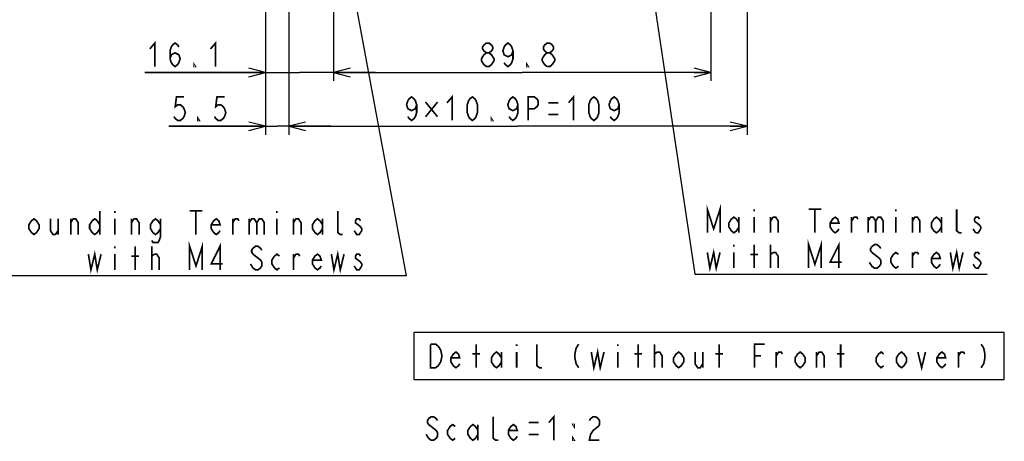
# Model space of a CAD drawing. Extents: x 29 to 410, y 33 to 287.
# Tile 19 of 32: x 205 to 322, y 65 to 115. Entities that reach past the tile are written whole.
import ezdxf

# ---------------------------------------------------------------- set-up
doc = ezdxf.new("R2010")
doc.units = 0
doc.header["$LTSCALE"] = 23.1
doc.layers.get('0').update_dxf_attribs({"linetype": 'CONTINUOUS'})
doc.layers.add('ALL_DIM', color=7, linetype='CONTINUOUS')
doc.layers.add('ALL_NOTE', color=7, linetype='CONTINUOUS')
doc.dimstyles.get("Standard").update_dxf_attribs({"dimtxt": 2.5, "dimasz": 2.5, "dimexe": 1.25, "dimexo": 0.625, "dimtad": 1, "dimcen": 2.5, "dimazin": 3, "dimtfac": 1, "dimtmove": 0, "dimatfit": 3})

# ---------------------------------------------------------------- blocks, each defined once
blk = doc.blocks.new('_OPEN')
at = {"color": 0, "linetype": 'BYBLOCK'}
for p, q in [((0, 0), (-1, 0.25)), ((-1, -0.25), (0, 0)), ((-1, 0), (0, 0))]:
    blk.add_line(p, q, dxfattribs=at)
blk = doc.blocks.new('*D20')
at = {"layer": 'ALL_DIM', "color": 2, "linetype": 'CONTINUOUS'}
for p, q in [((242.7, 127.54), (242.7, 107.89)), ((234.65, 118.64), (234.65, 107.89)), ((234.65, 108.89), (220.27, 108.89)), ((220.27, 108.89), (238.67, 108.89)), ((247.7, 108.89), (238.67, 108.89)), ((242.7, 108.89), (247.7, 108.89))]:
    blk.add_line(p, q, dxfattribs=at)
at = {"layer": 'ALL_DIM', "color": 2, "linetype": 'CONTINUOUS', "xscale": 2, "yscale": 2, "zscale": 2}
blk.add_blockref('_OPEN', (234.65, 108.89), dxfattribs=at)
at = {"layer": 'ALL_DIM', "color": 2, "linetype": 'CONTINUOUS', "xscale": 2, "yscale": 2, "zscale": 2, "rotation": 180}
blk.add_blockref('_OPEN', (242.7, 108.89), dxfattribs=at)
blk = doc.blocks.new('*D21')
at = {"layer": 'ALL_DIM', "color": 2, "linetype": 'CONTINUOUS'}
for p, q in [((242.7, 127.57), (242.7, 107.89)), ((287.6, 126.94), (287.6, 107.89)), ((242.7, 108.89), (265.15, 108.89)), ((287.6, 108.89), (265.15, 108.89))]:
    blk.add_line(p, q, dxfattribs=at)
at = {"layer": 'ALL_DIM', "color": 2, "linetype": 'CONTINUOUS', "xscale": 2, "yscale": 2, "zscale": 2, "rotation": 180}
blk.add_blockref('_OPEN', (242.7, 108.89), dxfattribs=at)
at = {"layer": 'ALL_DIM', "color": 2, "linetype": 'CONTINUOUS', "xscale": 2, "yscale": 2, "zscale": 2}
blk.add_blockref('_OPEN', (287.6, 108.89), dxfattribs=at)
blk = doc.blocks.new('*D23')
at = {"layer": 'ALL_DIM', "color": 2, "linetype": 'CONTINUOUS'}
for p, q in [((237.4, 147.82), (237.4, 101.49)), ((291.9, 147.82), (291.9, 101.49)), ((237.4, 102.49), (264.65, 102.49)), ((291.9, 102.49), (264.65, 102.49))]:
    blk.add_line(p, q, dxfattribs=at)
at = {"layer": 'ALL_DIM', "color": 2, "linetype": 'CONTINUOUS', "xscale": 2, "yscale": 2, "zscale": 2, "rotation": 180}
blk.add_blockref('_OPEN', (237.4, 102.49), dxfattribs=at)
at = {"layer": 'ALL_DIM', "color": 2, "linetype": 'CONTINUOUS', "xscale": 2, "yscale": 2, "zscale": 2}
blk.add_blockref('_OPEN', (291.9, 102.49), dxfattribs=at)
blk = doc.blocks.new('*D24')
at = {"layer": 'ALL_DIM', "color": 2, "linetype": 'CONTINUOUS'}
for p, q in [((237.4, 147.82), (237.4, 101.49)), ((234.65, 122.02), (234.65, 101.49)), ((234.65, 102.49), (223.14, 102.49)), ((223.14, 102.49), (236.02, 102.49)), ((242.4, 102.49), (236.02, 102.49)), ((237.4, 102.49), (242.4, 102.49))]:
    blk.add_line(p, q, dxfattribs=at)
at = {"layer": 'ALL_DIM', "color": 2, "linetype": 'CONTINUOUS', "xscale": 2, "yscale": 2, "zscale": 2}
blk.add_blockref('_OPEN', (234.65, 102.49), dxfattribs=at)
at = {"layer": 'ALL_DIM', "color": 2, "linetype": 'CONTINUOUS', "xscale": 2, "yscale": 2, "zscale": 2, "rotation": 180}
blk.add_blockref('_OPEN', (237.4, 102.49), dxfattribs=at)

msp = doc.modelspace()

# ---------------------------------------------------------------- linework, layer by layer
at = {"layer": 'ALL_DIM', "color": 2, "linetype": 'CONTINUOUS', "const_width": 0.2}
for points in [[(220.87, 111.692), (221.472, 112.392), (221.472, 109.592)], [(223.278, 110.526), (223.429, 110.992), (223.88, 111.226), (224.332, 110.992), (224.482, 110.526), (224.332, 110.059), (224.181, 109.826), (223.88, 109.592), (223.579, 109.826), (223.429, 110.059), (223.278, 110.526), (223.278, 111.459), (223.429, 111.926), (223.579, 112.159), (223.88, 112.392), (224.181, 112.159), (224.332, 111.926)], [(228.094, 111.692), (228.696, 112.392), (228.696, 109.592)], [(260.902, 111.226), (260.601, 111.459), (260.451, 111.692), (260.451, 111.926), (260.601, 112.159), (260.902, 112.392), (261.203, 112.392), (261.504, 112.159), (261.655, 111.926), (261.655, 111.692), (261.504, 111.459), (261.203, 111.226)], [(264.063, 111.459), (263.912, 110.992), (263.461, 110.759), (263.009, 110.992), (262.859, 111.459), (263.009, 111.926), (263.16, 112.159), (263.461, 112.392), (263.762, 112.159), (263.912, 111.926), (264.063, 111.459), (264.063, 110.526), (263.912, 110.059), (263.762, 109.826), (263.461, 109.592), (263.16, 109.826), (263.009, 110.059)], [(268.126, 111.226), (267.825, 111.459), (267.675, 111.692), (267.675, 111.926), (267.825, 112.159), (268.126, 112.392), (268.427, 112.392), (268.728, 112.159), (268.879, 111.926), (268.879, 111.692), (268.728, 111.459), (268.427, 111.226)], [(260.3, 110.526), (260.601, 110.992), (260.902, 111.226), (261.203, 111.226), (261.504, 110.992), (261.655, 110.759), (261.805, 110.526), (261.805, 110.292), (261.504, 109.826)], [(267.524, 110.526), (267.825, 110.992), (268.126, 111.226), (268.427, 111.226), (268.728, 110.992), (268.879, 110.759), (269.029, 110.526), (269.029, 110.292), (268.728, 109.826)], [(226.288, 109.592), (226.138, 109.592), (226.138, 109.826), (226.288, 109.592)], [(260.902, 109.592), (260.601, 109.826), (260.451, 110.059), (260.3, 110.292), (260.3, 110.526)], [(265.869, 109.592), (265.718, 109.592), (265.718, 109.826), (265.869, 109.592)], [(268.126, 109.592), (267.825, 109.826), (267.675, 110.059), (267.524, 110.292), (267.524, 110.526)], [(261.504, 109.826), (261.203, 109.592), (260.902, 109.592)], [(268.728, 109.826), (268.427, 109.592), (268.126, 109.592)], [(224.947, 105.985), (224.044, 105.985), (223.893, 104.819), (224.194, 105.052), (224.495, 105.052), (224.796, 104.819), (224.947, 104.585), (225.097, 104.119), (224.947, 103.652), (224.796, 103.419), (224.495, 103.185), (224.194, 103.185), (223.893, 103.419), (223.743, 103.652)], [(229.763, 105.985), (228.86, 105.985), (228.709, 104.819), (229.01, 105.052), (229.311, 105.052), (229.612, 104.819), (229.763, 104.585), (229.913, 104.119), (229.763, 103.652), (229.612, 103.419), (229.311, 103.185), (229.01, 103.185), (228.709, 103.419), (228.559, 103.652)], [(252.607, 105.052), (252.457, 104.585), (252.005, 104.352), (251.554, 104.585), (251.403, 105.052), (251.554, 105.519), (251.704, 105.752), (252.005, 105.985), (252.306, 105.752), (252.457, 105.519), (252.607, 105.052), (252.607, 104.119), (252.457, 103.652), (252.306, 103.419), (252.005, 103.185), (251.704, 103.419), (251.554, 103.652)], [(253.661, 105.373), (255.091, 103.623)], [(255.091, 105.373), (253.661, 103.623)], [(256.219, 105.285), (256.821, 105.985), (256.821, 103.185)], [(259.229, 103.185), (258.928, 103.419), (258.778, 103.652), (258.627, 104.119), (258.627, 105.052), (258.778, 105.519), (258.928, 105.752), (259.229, 105.985), (259.53, 105.752), (259.681, 105.519), (259.831, 105.052), (259.831, 104.119), (259.681, 103.652), (259.53, 103.419), (259.229, 103.185)], [(264.647, 105.052), (264.497, 104.585), (264.045, 104.352), (263.594, 104.585), (263.443, 105.052), (263.594, 105.519), (263.744, 105.752), (264.045, 105.985), (264.346, 105.752), (264.497, 105.519), (264.647, 105.052), (264.647, 104.119), (264.497, 103.652), (264.346, 103.419), (264.045, 103.185), (263.744, 103.419), (263.594, 103.652)], [(265.851, 103.185), (265.851, 105.985), (266.604, 105.985), (266.905, 105.752), (267.055, 105.519), (267.055, 105.052), (266.905, 104.819), (266.604, 104.585), (265.851, 104.585)], [(268.259, 105.285), (269.463, 105.285)], [(270.667, 105.285), (271.269, 105.985), (271.269, 103.185)], [(273.677, 103.185), (273.376, 103.419), (273.226, 103.652), (273.075, 104.119), (273.075, 105.052), (273.226, 105.519), (273.376, 105.752), (273.677, 105.985), (273.978, 105.752), (274.129, 105.519), (274.279, 105.052), (274.279, 104.119), (274.129, 103.652), (273.978, 103.419), (273.677, 103.185)], [(276.687, 105.052), (276.537, 104.585), (276.085, 104.352), (275.634, 104.585), (275.483, 105.052), (275.634, 105.519), (275.784, 105.752), (276.085, 105.985), (276.386, 105.752), (276.537, 105.519), (276.687, 105.052), (276.687, 104.119), (276.537, 103.652), (276.386, 103.419), (276.085, 103.185), (275.784, 103.419), (275.634, 103.652)], [(226.753, 103.185), (226.602, 103.185), (226.602, 103.419), (226.753, 103.185)], [(261.637, 103.185), (261.487, 103.185), (261.487, 103.419), (261.637, 103.185)], [(268.259, 103.885), (269.463, 103.885)]]:
    msp.add_lwpolyline(points, dxfattribs=at)
at = {"layer": 'ALL_NOTE', "color": 2, "linetype": 'CONTINUOUS'}
for p, q in [((276.37, 147.104), (285.678, 84.926)), ((243.486, 127.031), (251.362, 84.724)), ((246.832, 84.724), (201.08, 84.724)), ((251.362, 84.724), (246.832, 84.724)), ((285.678, 84.926), (286.722, 84.926)), ((286.722, 84.926), (320.434, 84.926))]:
    msp.add_line(p, q, dxfattribs=at)
at = {"layer": 'ALL_NOTE', "color": 2, "linetype": 'CONTINUOUS', "const_width": 0.2}
for points in [[(214.926, 92.424), (214.926, 89.624)], [(216.732, 92.424), (216.732, 92.19)], [(225.612, 92.424), (227.117, 92.424)], [(226.364, 92.424), (226.364, 89.624)], [(235.996, 92.424), (235.996, 92.19)], [(243.822, 89.624), (243.521, 89.624), (243.22, 89.857), (243.22, 92.424)], [(287.174, 89.826), (287.174, 92.626), (287.926, 90.292), (288.679, 92.626), (288.679, 89.826)], [(292.742, 92.626), (292.742, 92.392)], [(299.214, 92.626), (300.719, 92.626)], [(299.966, 92.626), (299.966, 89.826)], [(309.598, 92.626), (309.598, 92.392)], [(317.424, 89.826), (317.123, 89.826), (316.822, 90.059), (316.822, 92.626)], [(207.702, 90.324), (207.401, 89.857), (207.1, 89.624), (206.799, 89.857), (206.498, 90.324), (206.498, 90.79), (206.799, 91.257), (207.1, 91.49), (207.401, 91.257), (207.702, 90.79), (207.702, 90.324)], [(209.057, 91.49), (209.057, 90.09), (209.358, 89.624), (209.659, 89.624), (209.96, 90.09)], [(209.96, 91.49), (209.96, 89.624)], [(211.465, 89.624), (211.465, 91.49)], [(211.465, 91.024), (211.766, 91.49), (212.067, 91.49), (212.368, 91.024), (212.368, 89.624)], [(214.926, 90.324), (214.625, 89.857), (214.324, 89.624), (214.023, 89.857), (213.722, 90.324), (213.722, 90.79), (214.023, 91.257), (214.324, 91.49), (214.625, 91.257), (214.926, 90.79)], [(216.732, 91.49), (216.732, 89.624)], [(218.689, 89.624), (218.689, 91.49)], [(218.689, 91.024), (218.99, 91.49), (219.291, 91.49), (219.592, 91.024), (219.592, 89.624)], [(222.15, 90.324), (221.849, 89.857), (221.548, 89.624), (221.247, 89.857), (220.946, 90.324), (220.946, 90.79), (221.247, 91.257), (221.548, 91.49), (221.849, 91.257), (222.15, 90.79)], [(222.15, 91.49), (222.15, 89.39), (222, 88.924), (221.849, 88.69), (221.247, 88.69), (221.097, 88.924)], [(229.224, 90.09), (229.073, 89.857), (228.772, 89.624), (228.471, 89.857), (228.17, 90.324), (228.17, 90.79), (228.471, 91.257), (228.772, 91.49), (229.073, 91.257), (229.224, 90.79), (228.17, 90.79)], [(230.729, 89.624), (230.729, 91.49)], [(230.729, 91.024), (231.03, 91.49), (231.331, 91.49), (231.481, 91.257)], [(232.685, 91.49), (232.685, 89.624)], [(232.685, 91.024), (232.986, 91.49), (233.287, 91.49), (233.588, 91.024), (233.588, 89.624)], [(233.588, 91.024), (233.889, 91.49), (234.19, 91.49), (234.491, 91.024), (234.491, 89.624)], [(235.996, 91.49), (235.996, 89.624)], [(237.953, 89.624), (237.953, 91.49)], [(237.953, 91.024), (238.254, 91.49), (238.555, 91.49), (238.856, 91.024), (238.856, 89.624)], [(241.414, 90.324), (241.113, 89.857), (240.812, 89.624), (240.511, 89.857), (240.21, 90.324), (240.21, 90.79), (240.511, 91.257), (240.812, 91.49), (241.113, 91.257), (241.414, 90.79)], [(241.414, 91.49), (241.414, 89.624)], [(245.929, 91.257), (245.779, 91.49), (245.478, 91.49), (245.327, 91.257), (245.327, 91.024), (245.929, 90.557)], [(290.936, 90.526), (290.635, 90.059), (290.334, 89.826), (290.033, 90.059), (289.732, 90.526), (289.732, 90.992), (290.033, 91.459), (290.334, 91.692), (290.635, 91.459), (290.936, 90.992)], [(290.936, 91.692), (290.936, 89.826)], [(292.742, 91.692), (292.742, 89.826)], [(294.699, 89.826), (294.699, 91.692)], [(294.699, 91.226), (295, 91.692), (295.301, 91.692), (295.602, 91.226), (295.602, 89.826)], [(302.826, 90.292), (302.675, 90.059), (302.374, 89.826), (302.073, 90.059), (301.772, 90.526), (301.772, 90.992), (302.073, 91.459), (302.374, 91.692), (302.675, 91.459), (302.826, 90.992), (301.772, 90.992)], [(304.331, 89.826), (304.331, 91.692)], [(304.331, 91.226), (304.632, 91.692), (304.933, 91.692), (305.083, 91.459)], [(306.287, 91.692), (306.287, 89.826)], [(306.287, 91.226), (306.588, 91.692), (306.889, 91.692), (307.19, 91.226), (307.19, 89.826)], [(307.19, 91.226), (307.491, 91.692), (307.792, 91.692), (308.093, 91.226), (308.093, 89.826)], [(309.598, 91.692), (309.598, 89.826)], [(311.555, 89.826), (311.555, 91.692)], [(311.555, 91.226), (311.856, 91.692), (312.157, 91.692), (312.458, 91.226), (312.458, 89.826)], [(315.016, 90.526), (314.715, 90.059), (314.414, 89.826), (314.113, 90.059), (313.812, 90.526), (313.812, 90.992), (314.113, 91.459), (314.414, 91.692), (314.715, 91.459), (315.016, 90.992)], [(315.016, 91.692), (315.016, 89.826)], [(319.531, 91.459), (319.381, 91.692), (319.08, 91.692), (318.929, 91.459), (318.929, 91.226)], [(246.08, 90.09), (245.779, 89.624), (245.478, 89.624), (245.327, 89.857), (245.177, 90.09)], [(245.929, 90.557), (246.08, 90.324), (246.08, 90.09)], [(319.08, 89.826), (318.779, 90.292)], [(318.929, 91.226), (319.531, 90.759), (319.682, 90.526), (319.682, 90.292)], [(319.682, 90.292), (319.381, 89.826), (319.08, 89.826)], [(299.214, 85.626), (299.214, 88.426), (299.966, 86.092), (300.719, 88.426), (300.719, 85.626)], [(216.732, 88.224), (216.732, 87.99)], [(219.14, 85.424), (219.14, 88.224)], [(221.097, 85.424), (221.097, 88.224)], [(225.612, 85.424), (225.612, 88.224), (226.364, 85.89), (227.117, 88.224), (227.117, 85.424)], [(229.224, 85.424), (229.224, 88.224), (228.17, 86.124), (229.525, 86.124)], [(234.19, 87.757), (234.04, 87.99), (233.739, 88.224), (233.438, 88.224), (233.137, 87.99), (232.986, 87.757), (232.986, 87.524), (233.137, 87.29)], [(287.174, 87.492), (287.475, 85.626), (287.926, 87.492), (288.227, 85.626), (288.679, 87.492)], [(290.334, 88.426), (290.334, 88.192)], [(292.742, 85.626), (292.742, 88.426)], [(294.699, 85.626), (294.699, 88.426)], [(302.826, 85.626), (302.826, 88.426), (301.772, 86.326), (303.127, 86.326)], [(307.792, 87.959), (307.642, 88.192), (307.341, 88.426), (307.04, 88.426), (306.739, 88.192), (306.588, 87.959), (306.588, 87.726), (306.739, 87.492)], [(316.07, 87.492), (316.371, 85.626), (316.822, 87.492), (317.123, 85.626), (317.575, 87.492)], [(213.572, 87.29), (213.873, 85.424), (214.324, 87.29), (214.625, 85.424), (215.077, 87.29)], [(216.732, 87.29), (216.732, 85.424)], [(218.689, 87.057), (219.592, 87.057)], [(221.097, 87.057), (221.398, 87.29)], [(221.398, 87.29), (221.699, 87.29), (222, 86.824), (222, 85.424)], [(233.137, 87.29), (234.04, 86.59), (234.19, 86.357), (234.19, 85.89), (234.04, 85.657), (233.739, 85.424), (233.438, 85.424), (233.137, 85.657), (232.986, 85.89), (232.836, 86.124)], [(236.297, 85.657), (235.996, 85.424), (235.695, 85.657), (235.394, 86.124), (235.394, 86.59), (235.695, 87.057), (235.996, 87.29), (236.297, 87.057)], [(237.953, 85.424), (237.953, 87.29)], [(237.953, 86.824), (238.254, 87.29), (238.555, 87.29), (238.705, 87.057)], [(241.264, 85.89), (241.113, 85.657), (240.812, 85.424), (240.511, 85.657), (240.21, 86.124), (240.21, 86.59), (240.511, 87.057), (240.812, 87.29), (241.113, 87.057), (241.264, 86.59), (240.21, 86.59)], [(242.468, 87.29), (242.769, 85.424), (243.22, 87.29), (243.521, 85.424), (243.973, 87.29)], [(245.929, 87.057), (245.779, 87.29), (245.478, 87.29), (245.327, 87.057), (245.327, 86.824), (245.929, 86.357)], [(290.334, 87.492), (290.334, 85.626)], [(292.291, 87.259), (293.194, 87.259)], [(294.699, 87.259), (295, 87.492)], [(295, 87.492), (295.301, 87.492), (295.602, 87.026), (295.602, 85.626)], [(306.739, 87.492), (307.341, 87.026), (307.642, 86.792), (307.792, 86.559), (307.792, 86.092), (307.642, 85.859), (307.341, 85.626), (307.04, 85.626), (306.739, 85.859), (306.588, 86.092), (306.438, 86.326)], [(309.899, 85.859), (309.598, 85.626), (309.297, 85.859), (308.996, 86.326), (308.996, 86.792), (309.297, 87.259), (309.598, 87.492), (309.899, 87.259)], [(311.555, 85.626), (311.555, 87.492)], [(311.555, 87.026), (311.856, 87.492), (312.157, 87.492), (312.307, 87.259)], [(314.866, 86.092), (314.715, 85.859), (314.414, 85.626), (314.113, 85.859), (313.812, 86.326), (313.812, 86.792), (314.113, 87.259), (314.414, 87.492), (314.715, 87.259), (314.866, 86.792), (313.812, 86.792)], [(319.531, 87.259), (319.381, 87.492), (319.08, 87.492), (318.929, 87.259), (318.929, 87.026)], [(318.929, 87.026), (319.531, 86.559), (319.682, 86.326), (319.682, 86.092)], [(246.08, 85.89), (245.779, 85.424), (245.478, 85.424), (245.327, 85.657), (245.177, 85.89)], [(245.929, 86.357), (246.08, 86.124), (246.08, 85.89)], [(319.08, 85.626), (318.779, 86.092)], [(319.682, 86.092), (319.381, 85.626), (319.08, 85.626)], [(254.265, 76.588), (254.867, 76.588), (255.168, 76.354)], [(255.469, 74.488), (255.168, 74.021), (254.867, 73.788), (254.265, 73.788), (254.265, 76.588)], [(255.168, 76.354), (255.469, 75.888), (255.619, 75.188), (255.469, 74.488)], [(259.683, 73.788), (259.683, 76.588)], [(264.499, 76.588), (264.499, 76.354)], [(267.509, 73.788), (267.208, 73.788), (266.907, 74.021), (266.907, 76.588)], [(271.873, 76.588), (271.572, 76.121), (271.422, 75.421), (271.422, 74.954), (271.572, 74.254), (271.873, 73.788)], [(273.378, 75.654), (273.679, 73.788), (274.131, 75.654), (274.432, 73.788), (274.883, 75.654)], [(276.539, 76.588), (276.539, 76.354)], [(278.947, 73.788), (278.947, 76.588)], [(280.903, 73.788), (280.903, 76.588)], [(288.579, 73.788), (288.579, 76.588)], [(292.793, 73.788), (292.793, 76.588), (293.997, 76.588)], [(303.027, 73.788), (303.027, 76.588)], [(319.732, 76.588), (320.033, 76.121), (320.184, 75.421), (320.184, 74.954), (320.033, 74.254), (319.732, 73.788)], [(257.726, 74.254), (257.576, 74.021), (257.275, 73.788), (256.974, 74.021), (256.673, 74.488), (256.673, 74.954), (256.974, 75.421), (257.275, 75.654), (257.576, 75.421), (257.726, 74.954), (256.673, 74.954)], [(259.231, 75.421), (260.134, 75.421)], [(262.693, 74.488), (262.392, 74.021), (262.091, 73.788), (261.79, 74.021), (261.489, 74.488), (261.489, 74.954), (261.79, 75.421), (262.091, 75.654), (262.392, 75.421), (262.693, 74.954)], [(262.693, 75.654), (262.693, 73.788)], [(264.499, 75.654), (264.499, 73.788)], [(276.539, 75.654), (276.539, 73.788)], [(278.495, 75.421), (279.398, 75.421)], [(280.903, 75.421), (281.204, 75.654)], [(281.204, 75.654), (281.505, 75.654), (281.806, 75.188), (281.806, 73.788)], [(284.365, 74.488), (284.064, 74.021), (283.763, 73.788), (283.462, 74.021), (283.161, 74.488), (283.161, 74.954), (283.462, 75.421), (283.763, 75.654), (284.064, 75.421), (284.365, 74.954), (284.365, 74.488)], [(285.719, 75.654), (285.719, 74.254), (286.02, 73.788), (286.321, 73.788), (286.622, 74.254)], [(286.622, 75.654), (286.622, 73.788)], [(288.127, 75.421), (289.03, 75.421)], [(292.793, 75.188), (293.545, 75.188)], [(295.351, 73.788), (295.351, 75.654)], [(295.351, 75.188), (295.652, 75.654), (295.953, 75.654), (296.104, 75.421)], [(298.813, 74.488), (298.512, 74.021), (298.211, 73.788), (297.91, 74.021), (297.609, 74.488), (297.609, 74.954), (297.91, 75.421), (298.211, 75.654), (298.512, 75.421), (298.813, 74.954), (298.813, 74.488)], [(300.167, 73.788), (300.167, 75.654)], [(300.167, 75.188), (300.468, 75.654), (300.769, 75.654), (301.07, 75.188), (301.07, 73.788)], [(302.575, 75.421), (303.478, 75.421)], [(308.144, 74.021), (307.843, 73.788), (307.542, 74.021), (307.241, 74.488), (307.241, 74.954), (307.542, 75.421), (307.843, 75.654), (308.144, 75.421)], [(310.853, 74.488), (310.552, 74.021), (310.251, 73.788), (309.95, 74.021), (309.649, 74.488), (309.649, 74.954), (309.95, 75.421), (310.251, 75.654), (310.552, 75.421), (310.853, 74.954), (310.853, 74.488)], [(312.207, 75.654), (312.659, 73.788), (313.11, 75.654)], [(315.518, 74.254), (315.368, 74.021), (315.067, 73.788), (314.766, 74.021), (314.465, 74.488), (314.465, 74.954), (314.766, 75.421), (315.067, 75.654), (315.368, 75.421), (315.518, 74.954), (314.465, 74.954)], [(317.023, 73.788), (317.023, 75.654)], [(317.023, 75.188), (317.324, 75.654), (317.625, 75.654), (317.776, 75.421)], [(255.083, 67.499), (254.932, 67.733), (254.631, 67.966), (254.33, 67.966), (254.029, 67.733), (253.879, 67.499), (253.879, 67.266), (254.029, 67.033)], [(262.307, 65.166), (262.006, 65.166), (261.705, 65.399), (261.705, 67.966)], [(268.327, 67.266), (268.929, 67.966), (268.929, 65.166)], [(273.143, 67.499), (273.293, 67.733), (273.594, 67.966), (273.895, 67.966), (274.196, 67.733), (274.347, 67.499), (274.347, 67.033), (274.196, 66.799)], [(254.029, 67.033), (254.932, 66.333), (255.083, 66.099), (255.083, 65.633), (254.932, 65.399), (254.631, 65.166), (254.33, 65.166), (254.029, 65.399)], [(257.19, 65.399), (256.889, 65.166), (256.588, 65.399), (256.287, 65.866), (256.287, 66.333), (256.588, 66.799), (256.889, 67.033), (257.19, 66.799)], [(259.899, 65.866), (259.598, 65.399), (259.297, 65.166), (258.996, 65.399), (258.695, 65.866), (258.695, 66.333), (258.996, 66.799), (259.297, 67.033), (259.598, 66.799), (259.899, 66.333)], [(259.899, 67.033), (259.899, 65.166)], [(264.564, 65.633), (264.414, 65.399), (264.113, 65.166), (263.812, 65.399), (263.511, 65.866), (263.511, 66.333), (263.812, 66.799), (264.113, 67.033), (264.414, 66.799), (264.564, 66.333), (263.511, 66.333)], [(265.919, 67.266), (267.123, 67.266)], [(271.337, 67.033), (271.337, 66.799), (271.186, 67.033), (271.337, 67.033)], [(274.196, 66.799), (273.594, 66.333), (273.293, 65.866), (273.143, 65.166), (274.347, 65.166)], [(254.029, 65.399), (253.728, 65.866)], [(265.919, 65.866), (267.123, 65.866)], [(271.337, 65.166), (271.186, 65.166), (271.186, 65.399), (271.337, 65.166)]]:
    msp.add_lwpolyline(points, dxfattribs=at)
at = {"layer": 'ALL_NOTE', "color": 2, "linetype": 'CONTINUOUS'}
msp.add_lwpolyline([(252.263, 72.388), (322.487, 72.388), (322.487, 77.988), (252.263, 77.988), (252.263, 72.388)], dxfattribs=at)

# ---------------------------------------------------------------- dimensions: what is measured, and where the dimension line sits
at = {"layer": 'ALL_DIM', "color": 2, "linetype": 'CONTINUOUS'}
for base, p1, p2, picture, middle in [((234.646, 102.485), (237.396, 147.815), (234.646, 122.015), '*D24', (223.141, 103.185)), ((237.396, 102.485), (291.896, 147.815), (237.396, 147.815), '*D23', (250.801, 103.185))]:
    dim = msp.add_linear_dim(base=base, p1=p1, p2=p2, angle=180, dimstyle='Standard', dxfattribs=at)
    dim.commit()
    dim.dimension.update_dxf_attribs({"geometry": picture, "text_midpoint": middle, "dimtype": 128})
for base, p1, p2, picture, middle in [((242.696, 108.892), (234.646, 118.64), (242.696, 127.539), '*D20', (220.268, 109.592)), ((287.596, 108.892), (242.696, 127.565), (287.596, 126.943), '*D21', (259.849, 109.592))]:
    dim = msp.add_linear_dim(base=base, p1=p1, p2=p2, dimstyle='Standard', dxfattribs=at)
    dim.commit()
    dim.dimension.update_dxf_attribs({"geometry": picture, "text_midpoint": middle, "dimtype": 128})

doc.saveas('drawing.dxf')
